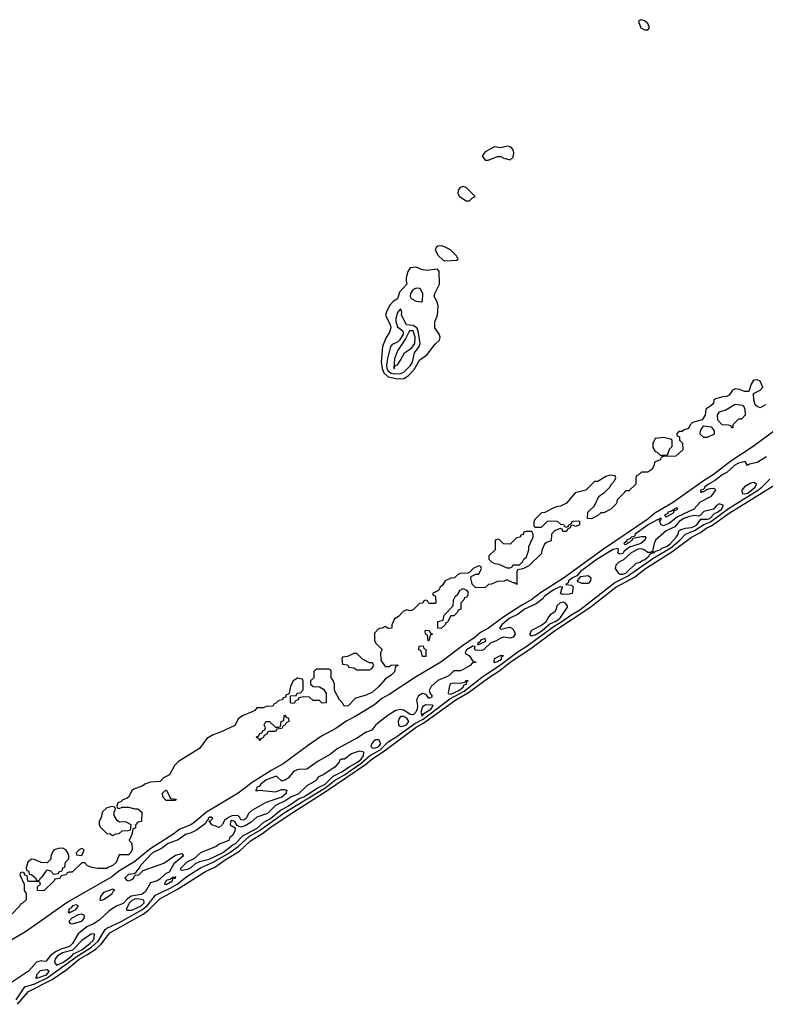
# Model space of a CAD drawing. Header units: inches. Extents: x 2701622 to 2964296, y 496201 to 720542.
# Tile 218 of 256: x 2913794 to 2918562, y 509701 to 516002. Entities that reach past the tile are written whole.
import ezdxf

# ---------------------------------------------------------------- set-up
doc = ezdxf.new("R2010")
doc.units = ezdxf.units.IN
doc.header["$MEASUREMENT"] = 0
doc.layers.add('C9510', color=7, linetype='Continuous')
doc.layers.add('C9511', color=7, linetype='Continuous')

msp = doc.modelspace()

# ---------------------------------------------------------------- linework, layer by layer
at = {"layer": 'C9510', "color": 4}
for points, elevation in [([(2913980.6, 510000), (2913962.5, 509977.5), (2913950, 509974), (2913930, 509979.7), (2913901.6, 509970), (2913850, 509911.8), (2913710, 509818)], 12), ([(2913771.1, 509728.9), (2913826.6, 509813.4), (2913890, 509832.2), (2913970.3, 509869.7), (2914143.3, 509996.7), (2914148.3, 510000)], 12), ([(2913779.4, 509700.6), (2913850, 509782.6), (2914000.4, 509859.6), (2914095.7, 509924.3), (2914174.3, 509990), (2914193, 510000)], 8), ([(2914027.9, 510000), (2914019.6, 509990), (2914016.5, 509970), (2914030, 509950.4), (2914070, 509967.3), (2914113.4, 510000)], 16)]:
    msp.add_lwpolyline(points, dxfattribs=dict(at, elevation=elevation))
at = {"layer": 'C9510', "color": 4, "elevation": 16}
msp.add_lwpolyline([(2913970, 509920.4), (2913925.4, 509914.6), (2913901.3, 509890), (2913902, 509878), (2913894, 509870), (2913910, 509869.4), (2913965.1, 509890), (2913982.6, 509910)], close=True, dxfattribs=at)
at = {"layer": 'C9511', "color": 4}
for points, elevation in [([(2917770, 516002), (2917761, 515999), (2917752, 515990), (2917766, 515950), (2917790, 515938), (2917810, 515938), (2917822, 515950), (2917810, 515978), (2917790, 515995.3)], 4), ([(2916913.6, 515193.6), (2916870, 515182), (2916830, 515188), (2916770, 515155.3), (2916752, 515130), (2916770, 515102), (2916790, 515102), (2916850, 515126), (2916870, 515126), (2916890, 515116), (2916930, 515106), (2916950, 515122), (2916954, 515150), (2916949, 515170), (2916940.2, 515180.2), (2916930, 515189)], 4), ([(2916630, 514934.5), (2916610, 514929), (2916597.3, 514910), (2916594.8, 514890), (2916606, 514870), (2916650, 514842), (2916670, 514842), (2916690, 514862), (2916706, 514870), (2916650, 514929)], 4), ([(2916490, 514554), (2916466.8, 514553.2), (2916456.9, 514543.1), (2916451.3, 514530), (2916470, 514492), (2916502, 514462), (2916510, 514458), (2916590, 514462), (2916598, 514470), (2916588, 514490), (2916548, 514530), (2916510, 514549)], 4), ([(2916330, 514419), (2916290, 514414), (2916276, 514390), (2916266, 514350), (2916264.7, 514330), (2916270, 514308.7), (2916222, 514258), (2916210, 514215.3), (2916182.5, 514197.5), (2916162.5, 514177.5), (2916141.4, 514138.6), (2916134, 514110), (2916163.1, 514050), (2916166.4, 514030), (2916158.8, 514001.2), (2916135.8, 513964.2), (2916114.9, 513910), (2916106.3, 513810), (2916111.8, 513770), (2916122.4, 513742.4), (2916150, 513716.9), (2916210, 513703.6), (2916250, 513706.3), (2916277.6, 513722.4), (2916316.6, 513763.4), (2916350, 513823), (2916399.7, 513860.3), (2916450, 513926), (2916479, 513950), (2916482, 513970), (2916475.3, 513990), (2916448.7, 514030), (2916449, 514069), (2916465.2, 514110), (2916469.3, 514170), (2916461.5, 514201.5), (2916444, 514230), (2916449, 514250), (2916479, 514310), (2916477.2, 514390), (2916464.7, 514404.7), (2916397.5, 514397.5), (2916364.1, 514404.1)], 4), ([(2916330, 514284.4), (2916307.8, 514272.2), (2916292.1, 514250), (2916290.3, 514230), (2916298, 514218), (2916330, 514200.2), (2916364.1, 514195.9), (2916370, 514201), (2916371.6, 514250), (2916357.2, 514277.2), (2916350, 514282.7)], 8), ([(2916230, 514151.6), (2916210, 514128), (2916198.3, 514090), (2916199.2, 514070), (2916210, 514035.8), (2916244.9, 514010), (2916246.3, 513990), (2916223.6, 513950), (2916210, 513937.2), (2916176.7, 513923.3), (2916165.7, 513910), (2916145.6, 513834.4), (2916140.2, 513790), (2916141.7, 513770), (2916150, 513754), (2916170, 513739.8), (2916190, 513735.9), (2916230, 513737.8), (2916250, 513746), (2916290, 513787.6), (2916305.1, 513810), (2916318, 513870), (2916349, 513911), (2916355.4, 513930), (2916341, 514010), (2916333.1, 514030), (2916310, 514044.2), (2916268.3, 514048.3), (2916236.2, 514110), (2916238.4, 514130)], 8), ([(2916310, 514011.5), (2916287.3, 514010), (2916260.4, 513959.6), (2916210, 513883.7), (2916190.5, 513830.5), (2916186.8, 513770), (2916190, 513769.2), (2916193.6, 513786.4), (2916210, 513794), (2916230, 513822), (2916254.3, 513870), (2916299.2, 513900.8), (2916320.5, 513930), (2916322.1, 513970)], 12), ([(2918350, 513388), (2918342, 513402), (2918327.3, 513407.3), (2918286, 513410), (2918258, 513438), (2918255.3, 513470), (2918268.7, 513491.3), (2918310, 513504.7), (2918370, 513542), (2918414.4, 513534.4), (2918422, 513530), (2918432, 513510), (2918434, 513470), (2918410, 513446), (2918390, 513446), (2918354, 513410), (2918354, 513390)], 4), ([(2918190, 513328), (2918168.4, 513328.4), (2918146, 513350), (2918148, 513370), (2918158, 513390), (2918170, 513402), (2918216, 513396), (2918234, 513370), (2918234, 513350)], 4), ([(2917910, 513328), (2917858, 513322), (2917842, 513290), (2917843.6, 513263.6), (2917858, 513238), (2917870, 513234), (2917890, 513214), (2917930, 513214), (2917938, 513222), (2917950, 513254), (2917966, 513270), (2917966, 513310), (2917956.4, 513316.4)], 4), ([(2918490, 513039.5), (2918470, 513035.1), (2918428.5, 513011.5), (2918412.4, 512990), (2918414.8, 512970), (2918430, 512966.8), (2918450, 512972.9), (2918474.5, 512990), (2918496.4, 513010), (2918505.2, 513030)], 16), ([(2918270, 512902.9), (2918250, 512892.7), (2918230.4, 512869.6), (2918170, 512855.1), (2918148.1, 512831.9), (2918134.4, 512825.6), (2918108, 512828), (2918070, 512821.1), (2918041.7, 512810), (2918011.5, 512790), (2917984.2, 512755.8), (2917928.6, 512731.4), (2917860.7, 512670), (2917850.7, 512649.3), (2917840.5, 512600.5), (2917850, 512591), (2917860.1, 512599.9), (2917890, 512609.4), (2917901.2, 512618.8), (2917932.8, 512630), (2917955.9, 512650), (2917992.4, 512690), (2918005.1, 512710), (2918009.3, 512730), (2918021, 512739), (2918052.2, 512747.8), (2918090, 512751.3), (2918110, 512760.2), (2918123.5, 512770), (2918150, 512804.9), (2918190, 512804.4), (2918207.3, 512810), (2918238, 512842), (2918257.4, 512850), (2918282, 512870), (2918293.8, 512893.8)], 16), ([(2917997.2, 512877.2), (2917978, 512870), (2917979.6, 512860.4), (2917970, 512864), (2917963, 512857), (2917938.8, 512850), (2917938, 512842), (2917918, 512830), (2917930, 512821), (2917974.7, 512845.3), (2917980.2, 512859.8), (2918002, 512870)], 12), ([(2917070, 512726), (2917030, 512726), (2917018, 512722), (2917012.7, 512707.3), (2916998, 512702), (2916994, 512690), (2916970, 512686), (2916930, 512646), (2916888.4, 512648.4), (2916858, 512678), (2916834, 512670), (2916834, 512610), (2916794, 512570), (2916794, 512550), (2916814, 512530), (2916830, 512522), (2916856.9, 512516.9), (2916910, 512494), (2916930, 512494), (2916942, 512498), (2916950, 512514), (2916990, 512514), (2917008.4, 512531.6), (2917018, 512550), (2917035.3, 512564.7), (2917048.7, 512610), (2917048.8, 512631.2), (2917078, 512690), (2917078, 512710)], 4), ([(2917770, 512616.1), (2917750, 512613), (2917703.2, 512590), (2917655.8, 512544.2), (2917624.9, 512530), (2917606, 512510), (2917601.6, 512490), (2917621.7, 512461.7), (2917633.8, 512453.8), (2917650, 512452.9), (2917670, 512460.6), (2917737.2, 512522.8), (2917761.2, 512530), (2917776.3, 512543.7), (2917790, 512545.2), (2917819.6, 512570), (2917820.5, 512579.5), (2917831.1, 512588.9), (2917846, 512590), (2917838, 512598), (2917830, 512592.7), (2917810, 512592), (2917786.6, 512610)], 16), ([(2917390, 512393.3), (2917363.9, 512403.9), (2917360.9, 512410), (2917381.7, 512438.3), (2917430, 512445.5), (2917445.5, 512430), (2917443.8, 512410), (2917430, 512394.5)], 12), ([(2916490, 512106), (2916467.3, 512107.3), (2916468, 512150), (2916502, 512158), (2916508, 512190), (2916566, 512250), (2916568, 512290), (2916578, 512310), (2916595.3, 512324.7), (2916610, 512352), (2916630, 512362), (2916651.6, 512351.6), (2916659.6, 512339.6), (2916659.6, 512320.4), (2916652.7, 512307.3), (2916638, 512302), (2916634, 512290), (2916614, 512270), (2916614, 512230), (2916598, 512222), (2916594, 512210), (2916570, 512186), (2916550, 512186), (2916530, 512146), (2916518, 512142), (2916514, 512130)], 4), ([(2917270, 512274.7), (2917250, 512269.4), (2917228.2, 512250), (2917224.9, 512230), (2917214.8, 512210), (2917186.5, 512193.5), (2917177.4, 512182.6), (2917156.9, 512143.1), (2917133.7, 512126.3), (2917067, 512093), (2917054, 512070), (2917061.3, 512061.3), (2917070, 512059.3), (2917090, 512066), (2917132.1, 512090), (2917184.1, 512135.9), (2917218.9, 512150), (2917248.4, 512170), (2917297.2, 512242.8), (2917297.2, 512250), (2917282.7, 512270)], 16), ([(2916406, 512026), (2916402, 512062), (2916388.4, 512068.4), (2916386, 512090), (2916390, 512094), (2916412.7, 512092.7), (2916418, 512078), (2916434, 512070), (2916418, 512062), (2916410, 512026)], 4), ([(2916370, 511926), (2916362, 511962), (2916346, 511970), (2916348.4, 511991.6), (2916374, 511994), (2916378, 511978), (2916392, 511972), (2916390, 511926)], 4), ([(2916770, 512042), (2916740.7, 512030), (2916739.1, 512020.9), (2916721, 512010), (2916723.5, 512003.5), (2916730, 512002.8), (2916774.5, 512025.5)], 12), ([(2915950, 511946), (2915930, 511946), (2915890, 511926), (2915858, 511922), (2915854, 511910), (2915858, 511878), (2915890, 511874), (2915898, 511858), (2915930, 511854), (2915950, 511842), (2916030, 511842), (2916046, 511850), (2916058, 511870), (2916050, 511886), (2916030, 511886), (2915986, 511910)], 4), ([(2916870, 511933.3), (2916827.8, 511912.2), (2916826.8, 511890), (2916830, 511888.9), (2916850, 511894.9), (2916874, 511910), (2916875.1, 511924.9), (2916888, 511930)], 16), ([(2916650, 511774), (2916638.8, 511761.2), (2916610, 511754.3), (2916570, 511756.3), (2916549.1, 511750.9), (2916541.6, 511738.4), (2916534, 511694), (2916534.8, 511690), (2916550, 511686.5), (2916602.6, 511710), (2916629.6, 511730), (2916635.8, 511744.2), (2916651.2, 511750), (2916654, 511766), (2916662, 511770)], 16), ([(2916390, 511616.3), (2916370, 511604.2), (2916359, 511570), (2916364.7, 511550), (2916370, 511549.5), (2916379.3, 511560.7), (2916422, 511590), (2916438.4, 511610), (2916434.7, 511614.7)], 16), ([(2915330, 511386), (2915322, 511402), (2915310, 511406), (2915308.4, 511411.6), (2915322, 511418), (2915330, 511434), (2915342, 511438), (2915350, 511454), (2915362, 511458), (2915366, 511470), (2915358, 511490), (2915368.7, 511511.3), (2915391.6, 511511.6), (2915430, 511474), (2915450, 511474), (2915462, 511478), (2915466, 511510), (2915482, 511518), (2915486, 511550), (2915490, 511552), (2915498, 511538), (2915512.7, 511532.7), (2915514, 511510), (2915498, 511502), (2915490, 511486), (2915478, 511482), (2915470, 511466), (2915438, 511462), (2915430, 511446), (2915390, 511446), (2915378, 511442), (2915374, 511430), (2915358, 511422), (2915350, 511406), (2915338, 511402)], 4), ([(2916230, 511542.9), (2916220.3, 511530), (2916214.4, 511510), (2916216.3, 511490), (2916230, 511479.3), (2916250, 511482.3), (2916266.6, 511490), (2916281.6, 511510), (2916270, 511530.9), (2916250, 511542)], 16), ([(2916090, 511393), (2916070, 511392.8), (2916057.2, 511382.8), (2916045.3, 511370), (2916039.3, 511350), (2916050, 511340.4), (2916070, 511341.1), (2916090, 511349.5), (2916102.8, 511370)], 16), ([(2915970, 511319.7), (2915944.7, 511315.3), (2915916.5, 511303.5), (2915870, 511269.5), (2915850.7, 511269.3), (2915839.6, 511260.4), (2915836, 511250), (2915810, 511219), (2915734.8, 511170), (2915704.4, 511155.6), (2915685.5, 511130), (2915630, 511098.5), (2915574.5, 511045.5), (2915530, 511028.4), (2915495.7, 511004.3), (2915430, 510971.9), (2915377.4, 510922.6), (2915310, 510897.4), (2915274.3, 510865.7), (2915236.5, 510843.5), (2915210, 510835.1), (2915198, 510838), (2915184.8, 510844.8), (2915169.4, 510870), (2915150, 510876.2), (2915140.9, 510870), (2915140.3, 510850), (2915170.9, 510830.9), (2915168.8, 510810), (2915157.4, 510782.6), (2915134.4, 510765.6), (2915130.4, 510749.6), (2915070, 510724.5), (2915050.2, 510709.8), (2914950.7, 510670), (2914908, 510632), (2914862.4, 510610), (2914822, 510570), (2914822.5, 510562.5), (2914830, 510558.8), (2914870, 510566.5), (2914890, 510575.8), (2914917.7, 510602.3), (2914945.3, 510614.7), (2915006, 510630), (2915091, 510670), (2915157.8, 510722.2), (2915173.7, 510730), (2915221.6, 510778.4), (2915311.9, 510828.1), (2915354.4, 510865.6), (2915397.4, 510890), (2915459.8, 510940.2), (2915513.5, 510970), (2915582, 511018), (2915610, 511028.7), (2915695.7, 511084.3), (2915747.1, 511110), (2915798.8, 511161.2), (2915858, 511190), (2915900, 511220), (2915954.2, 511250), (2915978.2, 511270), (2915991.7, 511290), (2915994.5, 511314.5)], 16), ([(2914730, 511006), (2914709.1, 511029.1), (2914707.3, 511052.7), (2914728.4, 511071.6), (2914731.6, 511071.6), (2914758, 511018), (2914794, 511014), (2914790, 511006)], 4), ([(2914386, 510966), (2914350, 510957.2), (2914321, 510930), (2914316.9, 510903.1), (2914302, 510870), (2914302, 510850), (2914310, 510834), (2914350, 510794), (2914371.6, 510791.6), (2914390, 510782), (2914408.4, 510791.6), (2914430, 510794), (2914448.4, 510811.6), (2914487.3, 510812.7), (2914502, 510818), (2914506, 510850), (2914470, 510868), (2914430, 510866), (2914416.4, 510876.4), (2914398, 510910), (2914398, 510930), (2914406, 510950), (2914402, 510962)], 4), ([(2914070, 510699), (2914042, 510698), (2914014, 510690), (2914003.6, 510676.4), (2913992.7, 510647.3), (2913992, 510630), (2913970, 510606), (2913930, 510608), (2913888.4, 510628.4), (2913870, 510628.7), (2913846, 510610), (2913834, 510574), (2913838, 510558), (2913850, 510554), (2913854, 510534), (2913870, 510532), (2913894, 510510), (2913898, 510498), (2913910, 510494), (2913922, 510498), (2913926, 510510), (2913940.4, 510519.6), (2913970, 510562), (2913990, 510554), (2914010, 510534), (2914042, 510538), (2914046, 510550), (2914066, 510554), (2914070, 510574), (2914082, 510578), (2914086, 510610), (2914107.3, 510632.7), (2914108, 510650), (2914102, 510670), (2914088, 510690)], 4), ([(2914190, 510698), (2914174, 510690), (2914154, 510670), (2914158, 510658), (2914190, 510654), (2914206, 510690)], 4), ([(2914790, 510518), (2914787.5, 510512.5), (2914772.5, 510512.5), (2914758.4, 510501.6), (2914730, 510492.2), (2914720.7, 510470), (2914730, 510466.7), (2914771.6, 510490), (2914773.2, 510506.8), (2914790, 510508.4)], 16), ([(2914390, 510437.2), (2914330, 510417.2), (2914311.3, 510390), (2914306, 510370), (2914310, 510366), (2914330, 510371.3), (2914359.3, 510390), (2914385.2, 510410), (2914394, 510426), (2914402, 510430)], 12), ([(2914550, 510376.1), (2914530, 510374.3), (2914510, 510364.1), (2914495.9, 510350), (2914474, 510310), (2914482.3, 510302.3), (2914510, 510303.5), (2914569.6, 510330), (2914589.7, 510350), (2914587.6, 510367.6)], 16), ([(2914157.5, 510337.5), (2914131.3, 510330), (2914122.8, 510317.2), (2914108.4, 510310), (2914107.3, 510292.7), (2914102, 510290), (2914110, 510286), (2914151.9, 510308.1), (2914168.7, 510330)], 12), ([(2914190, 510277), (2914167.7, 510272.3), (2914127.1, 510252.9), (2914108, 510230), (2914116.9, 510216.9), (2914130, 510214.8), (2914170, 510226), (2914190, 510233.4), (2914206.6, 510250), (2914208.7, 510270)], 12)]:
    msp.add_lwpolyline(points, close=True, dxfattribs=dict(at, elevation=elevation))
for points, elevation in [([(2918563.6, 513536.4), (2918530, 513518), (2918510, 513526), (2918498, 513538), (2918488.8, 513568.8), (2918486, 513610), (2918528.4, 513631.6), (2918546, 513650), (2918528.4, 513688.4), (2918510, 513698), (2918490, 513695.3), (2918484.7, 513690), (2918471.3, 513670), (2918456.9, 513623.1), (2918430, 513622), (2918396, 513636), (2918370, 513639), (2918352, 513630), (2918330, 513598), (2918314, 513590), (2918290, 513588.7), (2918243.6, 513576.4), (2918232.7, 513567.3), (2918230, 513546), (2918214, 513530), (2918182, 513510), (2918178, 513470), (2918158, 513442), (2918096.9, 513423.1), (2918082, 513410), (2918070, 513386), (2918043.6, 513376.4), (2918030, 513366), (2918010, 513366), (2917994, 513350), (2917998, 513338), (2918012.7, 513332.7), (2918014, 513310), (2918031.6, 513291.6), (2918034, 513250), (2917990, 513208), (2917910, 513206), (2917898, 513202), (2917890, 513186), (2917854, 513170), (2917852, 513150), (2917836.9, 513123.1), (2917810, 513106), (2917770, 513106), (2917750, 513086), (2917738, 513082), (2917734, 513070), (2917734, 513030), (2917690, 512986), (2917670, 512986), (2917652, 512968), (2917614, 512930), (2917610, 512906), (2917574, 512870), (2917530, 512846), (2917510, 512846), (2917491.6, 512828.4), (2917450, 512808), (2917426, 512810), (2917428, 512850), (2917468.8, 512891.2), (2917498, 512950), (2917510, 512962), (2917530, 512972), (2917568, 513010), (2917578, 513030), (2917598, 513050), (2917606, 513070), (2917602, 513082), (2917570, 513088), (2917542, 513078), (2917490, 513046), (2917470, 513046), (2917414, 512990), (2917346.4, 512973.6), (2917290, 512908), (2917251.6, 512888.4), (2917232.7, 512887.3), (2917210, 512878), (2917151.6, 512848.4), (2917130, 512846), (2917090, 512806), (2917082, 512790), (2917082, 512762), (2917090, 512754), (2917130, 512754), (2917168.4, 512791.6), (2917190, 512794), (2917230, 512792), (2917252.7, 512772.7), (2917271.6, 512771.6), (2917278, 512758), (2917290, 512754), (2917302, 512758), (2917306, 512770), (2917322, 512778), (2917326, 512790), (2917332.7, 512792.7), (2917370, 512794), (2917374, 512790), (2917374, 512770), (2917350, 512758), (2917330, 512766), (2917318, 512762), (2917314, 512750), (2917298, 512742), (2917290, 512726), (2917267.3, 512727.3), (2917262, 512742), (2917250, 512746), (2917214, 512730), (2917194, 512710), (2917192.7, 512667.3), (2917163.6, 512656.4), (2917150, 512646), (2917132.7, 512607.3), (2917130, 512586), (2917050, 512506), (2917011.6, 512488.4), (2916978, 512482), (2916972.7, 512467.3), (2916972.7, 512387.3), (2916958, 512398), (2916950, 512398), (2916910, 512418), (2916891.6, 512408.4), (2916850, 512406), (2916811.6, 512388.4), (2916792.7, 512387.3), (2916770, 512368), (2916710, 512366), (2916688.4, 512388.4), (2916678, 512430), (2916682, 512438), (2916710, 512454), (2916730, 512454), (2916746, 512490), (2916742, 512502), (2916730, 512506), (2916694, 512490), (2916672.7, 512467.3), (2916659.6, 512460.4), (2916610, 512458), (2916594, 512450), (2916574, 512430), (2916550, 512428), (2916514, 512410), (2916496.9, 512383.1), (2916482, 512370), (2916471.2, 512348.8), (2916434, 512330), (2916438, 512318), (2916450, 512314), (2916452.7, 512307.3), (2916454, 512270), (2916450, 512266), (2916410, 512266), (2916402, 512282), (2916390, 512286), (2916378, 512282), (2916372.7, 512267.3), (2916350, 512266), (2916312.7, 512227.3), (2916299.6, 512220.4), (2916290, 512218), (2916270, 512226), (2916245.4, 512214.6), (2916216.9, 512183.1), (2916191.6, 512168.4), (2916174, 512130), (2916172.7, 512107.3), (2916150, 512106), (2916130, 512118), (2916111.6, 512108.4), (2916090, 512106), (2916063.6, 512076.4), (2916062, 512030), (2916070, 512014), (2916111.6, 511971.6), (2916102, 511950), (2916103.6, 511903.6), (2916130, 511862), (2916156.4, 511863.6), (2916170, 511872), (2916210, 511874), (2916214, 511870), (2916198, 511862), (2916191.2, 511828.8), (2916170.9, 511809.1), (2916130, 511782), (2916090, 511735.3), (2916050, 511699), (2916010, 511679), (2915941, 511659), (2915894, 511610), (2915868.7, 511608.7), (2915858, 511630), (2915838, 511650), (2915806, 511710), (2915806, 511750), (2915796.4, 511776.4), (2915786, 511790), (2915786, 511830), (2915782, 511842), (2915770, 511846), (2915690, 511846), (2915674, 511830), (2915674, 511790), (2915654, 511770), (2915654, 511750), (2915670, 511734), (2915712, 511732), (2915736.9, 511716.9), (2915754, 511690), (2915754, 511630), (2915728.4, 511628.4), (2915710, 511646), (2915670, 511646), (2915647.3, 511667.3), (2915610, 511668), (2915578, 511662), (2915574, 511650), (2915558, 511642), (2915550, 511626), (2915532.7, 511627.3), (2915526, 511630), (2915526, 511674), (2915562, 511678), (2915568, 511692), (2915590, 511694), (2915607.3, 511712.7), (2915607.3, 511767.3), (2915602, 511782), (2915570, 511788), (2915542, 511770), (2915525.4, 511734.6), (2915514, 511686), (2915498, 511682), (2915492.7, 511667.3), (2915478, 511662), (2915474, 511650), (2915450, 511646), (2915430, 511626), (2915418, 511622), (2915411.6, 511608.4), (2915372.7, 511607.3), (2915350, 511598), (2915310, 511598), (2915298, 511582), (2915285.4, 511574.6), (2915222, 511550), (2915192, 511530), (2915170, 511486), (2915078, 511442), (2915030, 511425.2), (2914990, 511401.2), (2914942.8, 511337.2), (2914810, 511255.3), (2914784.7, 511230), (2914751.2, 511168.8), (2914714, 511150), (2914692.7, 511127.3), (2914630, 511122), (2914594, 511110), (2914581, 511099), (2914523.4, 511076.6), (2914510, 511068.7), (2914490.9, 511029.1), (2914481, 511019), (2914454, 511010), (2914442, 510998), (2914422, 510990), (2914414, 510970), (2914418, 510958), (2914430, 510954), (2914450, 510962), (2914490, 510962), (2914530, 510952), (2914550, 510952), (2914574, 510930), (2914572, 510870), (2914550, 510866), (2914534, 510850), (2914534, 510830), (2914518, 510822), (2914511.6, 510788.4), (2914494, 510750), (2914511.6, 510731.6), (2914512, 510690), (2914502, 510670), (2914490, 510658), (2914430, 510658), (2914410, 510609), (2914390, 510589.2), (2914361, 510579), (2914350, 510569), (2914291.2, 510568.8), (2914255.3, 510575.3), (2914227.3, 510587.3), (2914210, 510606), (2914190, 510606), (2914130, 510546), (2914110, 510546), (2914098, 510542), (2914091.6, 510528.4), (2914058, 510522), (2914050, 510506), (2914018, 510502), (2914014, 510490), (2913947.3, 510427.3), (2913908.4, 510428.4), (2913908, 510452), (2913926, 510470), (2913922, 510482), (2913910, 510486), (2913850, 510486), (2913846, 510490), (2913842, 510522), (2913827.3, 510527.3), (2913822, 510542), (2913810, 510546), (2913798, 510542), (2913794, 510530), (2913822, 510470), (2913822, 510430), (2913834, 510410), (2913834, 510370), (2913810, 510346), (2913798, 510342), (2913794, 510330), (2913734, 510270)], 4), ([(2918648, 513392), (2918485.3, 513270), (2918342.5, 513177.5), (2918228.7, 513090), (2918179.8, 513060.2), (2917968.7, 512910), (2917855.2, 512844.8), (2917810, 512806), (2917526.7, 512613.3), (2917271.2, 512428.8), (2917125.4, 512334.6), (2917070, 512290.8), (2917005.4, 512254.6), (2916884.1, 512175.9), (2916792.4, 512107.6), (2916740.8, 512079.2), (2916707.2, 512050), (2916624.5, 511995.5), (2916486.3, 511890), (2916324.7, 511795.3), (2916156.7, 511683.3), (2916110, 511658.4), (2916062, 511618), (2915938.3, 511541.7), (2915885.2, 511514.8), (2915814.4, 511465.6), (2915724.2, 511415.8), (2915640, 511360), (2915479.6, 511240.4), (2915402, 511198), (2915280.1, 511119.9), (2915190, 511051.8), (2914988.8, 510931.2), (2914910, 510863.5), (2914888.2, 510850), (2914818, 510822), (2914773.4, 510786.6), (2914626.6, 510693.4), (2914530, 510614.8), (2914427.1, 510552.9), (2914383, 510517), (2914104.6, 510355.4), (2913830, 510164.7), (2913644.2, 510055.8)], 8), ([(2918570, 513204.5), (2918510, 513168.8), (2918462, 513158), (2918449.2, 513149.2), (2918433.6, 513173.6), (2918390, 513164.5), (2918366.4, 513150), (2918315.3, 513104.7), (2918286, 513090), (2918244, 513056), (2918198, 513030), (2918174, 513010), (2918174.8, 513005.2), (2918164.7, 512995.3), (2918148.2, 512990), (2918150, 512974), (2918158, 512982), (2918170, 512982), (2918184, 512990), (2918185.2, 512994.8), (2918210, 513001.6), (2918230, 513004), (2918239.9, 512999.9), (2918244, 512990), (2918211.7, 512948.3), (2918146.4, 512913.6), (2918104.4, 512870), (2918000.3, 512819.7), (2917950, 512779.7), (2917910, 512762.4), (2917896, 512770), (2917886, 512794), (2917890, 512794), (2917898, 512810), (2917884.7, 512810), (2917878.8, 512801.2), (2917870, 512801.2), (2917814, 512770), (2917730.7, 512710), (2917724.9, 512695.1), (2917704, 512690), (2917699.3, 512680.7), (2917674.8, 512670), (2917676, 512664), (2917658, 512650), (2917663.5, 512643.5), (2917675.1, 512644.9), (2917684, 512656), (2917690, 512654.8), (2917709, 512670), (2917706, 512674), (2917710, 512672), (2917717.2, 512682.8), (2917770, 512695.5), (2917794.6, 512694.6), (2917798.8, 512690), (2917792, 512670), (2917765.5, 512650), (2917694.5, 512625.5), (2917659.3, 512600.7), (2917650, 512586.6), (2917630, 512580.9), (2917619.3, 512590), (2917624, 512610), (2917618, 512618), (2917590, 512612.2), (2917486.5, 512550), (2917379.5, 512470), (2917356.7, 512443.3), (2917328.4, 512430), (2917304.4, 512410), (2917302, 512398), (2917286, 512390), (2917286.8, 512386.8), (2917322, 512382), (2917332.7, 512372.7), (2917326, 512330), (2917310, 512325.1), (2917264.2, 512324.2), (2917253.2, 512330), (2917260.7, 512359.3), (2917268, 512370), (2917253.4, 512373.4), (2917242.8, 512370), (2917204.9, 512350), (2917148.7, 512310), (2917142, 512298), (2917096.7, 512263.3), (2917021.3, 512230), (2916981.6, 512198.4), (2916924.9, 512170), (2916877.1, 512130), (2916862, 512110), (2916870, 512100.7), (2916926.3, 512113.7), (2916938.8, 512110), (2916954.7, 512094.7), (2916961.6, 512070), (2916950.4, 512050), (2916930, 512044.2), (2916890, 512049.6), (2916870, 512044.5), (2916835.9, 512024.1), (2916806.4, 512013.6), (2916760.7, 511970), (2916750, 511965.7), (2916706.8, 511966.8), (2916703.1, 511976.9), (2916706, 511990), (2916692, 511992), (2916650.8, 511970), (2916642.8, 511950), (2916645.2, 511945.2), (2916670.8, 511930.8), (2916690, 511898), (2916713.4, 511890), (2916690, 511885.2), (2916674.8, 511870), (2916630, 511842.4), (2916610, 511835.6), (2916570, 511834.5), (2916537.7, 511802.3), (2916466.8, 511773.2), (2916425.6, 511734.4), (2916412.7, 511710), (2916419.1, 511690), (2916430, 511677.3), (2916430, 511666), (2916410, 511658), (2916397.5, 511677.5), (2916385.9, 511685.9), (2916370, 511688.7), (2916344.2, 511675.8), (2916331.5, 511650), (2916338.6, 511610), (2916335.1, 511590), (2916327.6, 511570), (2916310, 511553.2), (2916290, 511555.7), (2916250, 511583.1), (2916230, 511587.9), (2916199, 511581), (2916150, 511551.3), (2916071.9, 511490), (2916045.1, 511454.9), (2916010, 511442), (2915954.9, 511405.1), (2915824.5, 511335.5), (2915780.1, 511299.9), (2915702.7, 511257.3), (2915630, 511206), (2915577.2, 511202.8), (2915547.2, 511192.8), (2915510, 511148), (2915490, 511134.5), (2915470, 511129), (2915438, 511158), (2915430, 511159), (2915370, 511137.2), (2915334.9, 511110), (2915324.9, 511095.1), (2915311.3, 511090), (2915307.3, 511072.7), (2915302, 511070), (2915306, 511066), (2915328, 511072), (2915430, 511060.4), (2915470, 511076.3), (2915490, 511075.5), (2915504.7, 511070), (2915498, 511062), (2915497, 511050), (2915470, 511025.3), (2915367.5, 510992.5), (2915278.8, 510941.2), (2915257.6, 510922.4), (2915243, 510890), (2915230, 510881.3), (2915210, 510879.6), (2915199, 510899), (2915187.9, 510907.9), (2915150, 510907.1), (2915125.4, 510894.6), (2915103.8, 510876.2), (2915088.7, 510850), (2915070, 510832.8), (2915022, 510850), (2915006, 510874), (2915010, 510871.3), (2915028.7, 510890), (2915018.6, 510898.6), (2915010, 510898), (2914998.8, 510890), (2914998.8, 510881.2), (2914990, 510875.3), (2914982, 510858), (2914924.4, 510815.6), (2914890, 510798.4), (2914853.2, 510786.8), (2914806.4, 510753.6), (2914743.8, 510730), (2914701.6, 510698.4), (2914643.1, 510670), (2914566, 510590), (2914562.5, 510577.5), (2914538, 510550), (2914536.9, 510543.1), (2914524.7, 510535.3), (2914490, 510532.3), (2914470, 510515.3), (2914466, 510510), (2914476, 510496), (2914490, 510491), (2914510, 510498.8), (2914524, 510510), (2914524, 510516), (2914533.6, 510526.4), (2914555.3, 510530), (2914583.7, 510556.3), (2914715.2, 510604.8), (2914790, 510654.4), (2914830, 510666), (2914840.7, 510650), (2914780.2, 510599.8), (2914750, 510546.6), (2914725.1, 510534.9), (2914690, 510501), (2914672.4, 510490), (2914630, 510477.4), (2914597.3, 510422.7), (2914584.2, 510410), (2914570, 510403.2), (2914507.5, 510392.5), (2914484.1, 510375.9), (2914454.6, 510345.4), (2914410, 510328.3), (2914362.9, 510297.1), (2914301.2, 510238.8), (2914270, 510217.4), (2914223.6, 510196.4), (2914167.5, 510152.5), (2914131.2, 510090), (2914112.6, 510070), (2914063.8, 510056.2), (2914022.7, 510037.3), (2913988.7, 510010), (2913980.6, 510000)], 12), ([(2914148.3, 510000), (2914252.7, 510067.3), (2914294.5, 510105.5), (2914341.3, 510178.7), (2914351.8, 510188.2), (2914443.5, 510230), (2914575.3, 510304.7), (2914609, 510330), (2914661.5, 510398.5), (2914756.1, 510443.9), (2914800.4, 510470), (2914861.9, 510518.1), (2914950, 510573), (2915030, 510610.8), (2915131.5, 510668.5), (2915190.4, 510709.6), (2915264.3, 510775.7), (2915327.5, 510812.5), (2915492, 510930), (2915751, 511089), (2915807.6, 511132.4), (2915870.3, 511169.7), (2915977.1, 511242.9), (2916030, 511290.2), (2916098.6, 511330), (2916150, 511381.3), (2916199.8, 511410), (2916321.5, 511498.5), (2916373.9, 511526.1), (2916545.4, 511654.6), (2916635.4, 511704.6), (2916747.3, 511792.7), (2916870, 511874.3), (2916980.6, 511959.4), (2917031.2, 511988.8), (2917204.4, 512115.6), (2917254.8, 512145.2), (2917324.4, 512195.6), (2917375.7, 512224.3), (2917600.4, 512399.6), (2917680.3, 512439.7), (2917850, 512557.7), (2917957.7, 512622.3), (2918015.5, 512670), (2918052.6, 512710), (2918110, 512732), (2918168.9, 512771.1), (2918212.3, 512787.7), (2918326.4, 512873.6), (2918512, 512988), (2918540.8, 513010), (2918590, 513060.8)], 12), ([(2914193, 510000), (2914223.6, 510016.4), (2914283.5, 510056.5), (2914314.7, 510085.3), (2914370, 510157.4), (2914583.5, 510276.5), (2914617.9, 510302.1), (2914690, 510374.7), (2914803.4, 510436.6), (2914980.9, 510550), (2915041.1, 510578.9), (2915114.7, 510630), (2915199.9, 510680.1), (2915270, 510746.3), (2915347.1, 510792.9), (2915392.6, 510830), (2915509.7, 510910), (2915754.6, 511065.4), (2916004.3, 511235.7), (2916045.3, 511270), (2916120.4, 511319.6), (2916330, 511474.8), (2916377.8, 511502.2), (2916583.1, 511650), (2916663.9, 511696.1), (2916791.3, 511790), (2916863.7, 511836.3), (2916929.9, 511890.1), (2917062.1, 511977.9), (2917213.3, 512090), (2917440.9, 512239.1), (2917605.7, 512370), (2917724.9, 512435.1), (2917796.3, 512490), (2917963.4, 512596.6), (2918089.5, 512690), (2918142.4, 512717.6), (2918188.1, 512750), (2918217.6, 512762.4), (2918330, 512844.4), (2918666.8, 513053.2)], 8), ([(2914113.4, 510000), (2914126.6, 510010), (2914137.1, 510022.9), (2914191.7, 510050), (2914242.2, 510090), (2914262.6, 510110), (2914270, 510124.9), (2914271.5, 510151.5), (2914250, 510149.4), (2914190, 510109.7), (2914133.7, 510050), (2914133, 510047), (2914067.4, 510030), (2914036.1, 510010), (2914027.9, 510000)], 16)]:
    msp.add_lwpolyline(points, dxfattribs=dict(at, elevation=elevation))

doc.saveas('drawing.dxf')
